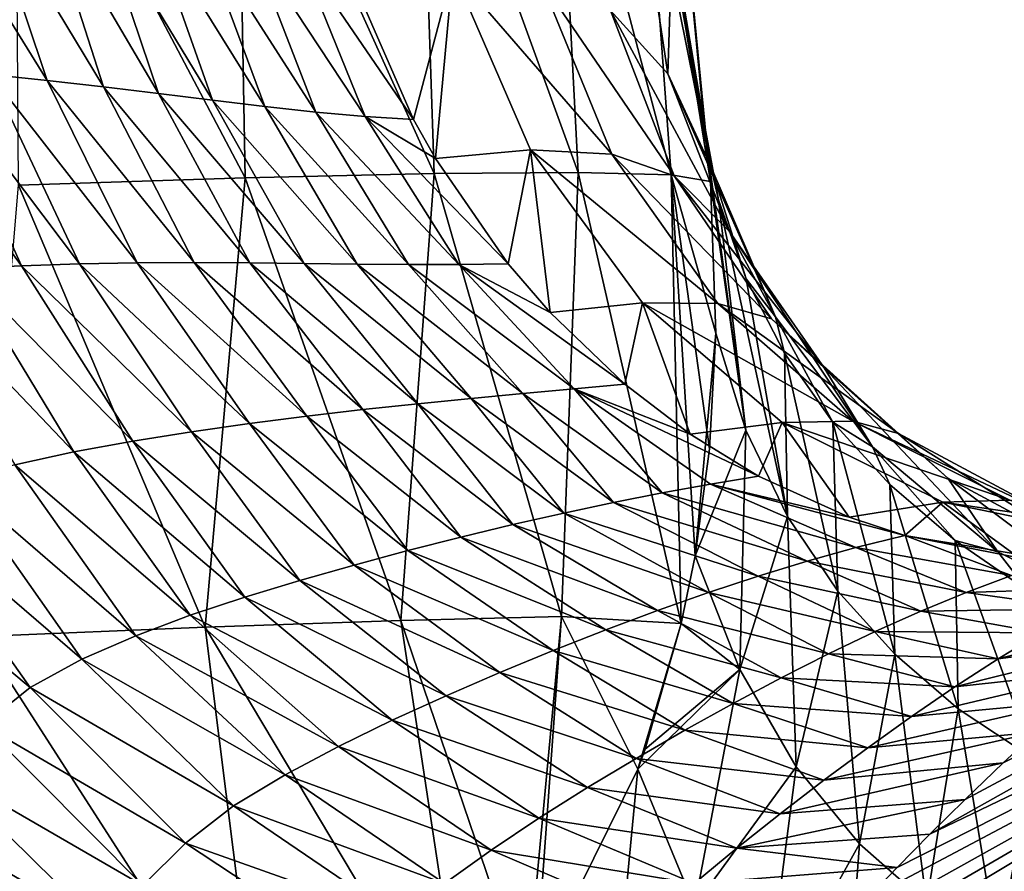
# Model space of a CAD drawing. Header units: millimetres. Extents: x -84 to 84, y -375 to 274.
# Tile 59 of 108: x 8.14 to 18.05, y 36.55 to 45.12. Entities that reach past the tile are written whole.
import ezdxf

# ---------------------------------------------------------------- set-up
doc = ezdxf.new("R2010")
doc.units = ezdxf.units.MM
doc.header["$LTSCALE"] = 148.96817
for name, color, linetype in [('33', 7, 'CONTINUOUS'), ('48', 7, 'CONTINUOUS'), ('49', 7, 'CONTINUOUS'), ('50', 7, 'CONTINUOUS'), ('51', 7, 'CONTINUOUS')]:
    doc.layers.add(name, color=color, linetype=linetype)

msp = doc.modelspace()

# ---------------------------------------------------------------- linework, layer by layer
at = {"layer": '33', "color": 7, "linetype": 'CONTINUOUS', "true_color": 0x69ffac}
for points in [[(15.0207, 44.1367, -6.2715), (15.1757, 43.3059, -5.4943), (15.0383, 44.0008, -6.4055), (15.0207, 44.1367, -6.2715)], [(15.0383, 44.0008, -6.4055), (15.1757, 43.3059, -5.4943), (15.4499, 40.9887, -7.9123), (15.0383, 44.0008, -6.4055)], [(15.0927, 43.4914, -6.9226), (15.0383, 44.0008, -6.4055), (15.4499, 40.9887, -7.9123), (15.0927, 43.4914, -6.9226)], [(15.1486, 41.9645, -8.526), (15.0927, 43.4914, -6.9226), (15.4499, 40.9887, -7.9123), (15.1486, 41.9645, -8.526)], [(15.1757, 43.3059, -5.4943), (15.4519, 42.5104, -4.7487), (15.8694, 40.1173, -7.3166), (15.1757, 43.3059, -5.4943)], [(15.4499, 40.9887, -7.9123), (15.1757, 43.3059, -5.4943), (15.8694, 40.1173, -7.3166), (15.4499, 40.9887, -7.9123)], [(15.4519, 42.5104, -4.7487), (15.8376, 41.7627, -4.0455), (15.8694, 40.1173, -7.3166), (15.4519, 42.5104, -4.7487)], [(15.1486, 41.9645, -8.526), (15.4499, 40.9887, -7.9123), (14.938, 39.7224, -11.0226), (15.1486, 41.9645, -8.526)], [(15.0835, 40.7989, -9.8032), (15.1486, 41.9645, -8.526), (14.938, 39.7224, -11.0226), (15.0835, 40.7989, -9.8032)], [(15.8376, 41.7627, -4.0455), (16.3266, 41.0678, -3.3883), (16.3767, 39.3673, -6.7314), (15.8376, 41.7627, -4.0455)], [(15.8694, 40.1173, -7.3166), (15.8376, 41.7627, -4.0455), (16.3767, 39.3673, -6.7314), (15.8694, 40.1173, -7.3166)], [(16.3266, 41.0678, -3.3883), (16.9002, 40.4404, -2.7897), (16.9481, 38.7328, -6.1547), (16.3266, 41.0678, -3.3883)], [(16.3767, 39.3673, -6.7314), (16.3266, 41.0678, -3.3883), (16.9481, 38.7328, -6.1547), (16.3767, 39.3673, -6.7314)], [(14.938, 39.7224, -11.0226), (15.4499, 40.9887, -7.9123), (15.3895, 38.5791, -10.5074), (14.938, 39.7224, -11.0226)], [(15.4499, 40.9887, -7.9123), (15.8694, 40.1173, -7.3166), (15.3895, 38.5791, -10.5074), (15.4499, 40.9887, -7.9123)], [(16.9002, 40.4404, -2.7897), (17.5567, 39.8755, -2.2449), (17.589, 38.1831, -5.5613), (16.9002, 40.4404, -2.7897)], [(16.9481, 38.7328, -6.1547), (16.9002, 40.4404, -2.7897), (17.589, 38.1831, -5.5613), (16.9481, 38.7328, -6.1547)], [(15.3895, 38.5791, -10.5074), (15.8694, 40.1173, -7.3166), (15.9547, 37.5971, -10.0281), (15.3895, 38.5791, -10.5074)], [(15.8694, 40.1173, -7.3166), (16.3767, 39.3673, -6.7314), (15.9547, 37.5971, -10.0281), (15.8694, 40.1173, -7.3166)], [(17.5567, 39.8755, -2.2449), (18.2939, 39.3708, -1.7511), (18.3478, 37.6779, -4.916), (17.5567, 39.8755, -2.2449)], [(17.589, 38.1831, -5.5613), (17.5567, 39.8755, -2.2449), (18.3478, 37.6779, -4.916), (17.589, 38.1831, -5.5613)], [(14.938, 39.7224, -11.0226), (15.3895, 38.5791, -10.5074), (14.7997, 39.0415, -11.8125), (14.938, 39.7224, -11.0226)], [(15.9547, 37.5971, -10.0281), (16.3767, 39.3673, -6.7314), (16.5927, 36.8215, -9.5261), (15.9547, 37.5971, -10.0281)], [(16.3767, 39.3673, -6.7314), (16.9481, 38.7328, -6.1547), (16.5927, 36.8215, -9.5261), (16.3767, 39.3673, -6.7314)], [(14.7997, 39.0415, -11.8125), (15.3895, 38.5791, -10.5074), (14.4344, 37.7757, -13.3164), (14.7997, 39.0415, -11.8125)], [(16.5927, 36.8215, -9.5261), (16.9481, 38.7328, -6.1547), (17.268, 36.2289, -8.9874), (16.5927, 36.8215, -9.5261)], [(16.9481, 38.7328, -6.1547), (17.589, 38.1831, -5.5613), (17.268, 36.2289, -8.9874), (16.9481, 38.7328, -6.1547)], [(14.4344, 37.7757, -13.3164), (15.3895, 38.5791, -10.5074), (14.362, 37.5743, -13.5597), (14.4344, 37.7757, -13.3164)], [(14.362, 37.5743, -13.5597), (15.3895, 38.5791, -10.5074), (14.9331, 36.1955, -13.2174), (14.362, 37.5743, -13.5597)], [(15.3895, 38.5791, -10.5074), (15.9547, 37.5971, -10.0281), (14.9331, 36.1955, -13.2174), (15.3895, 38.5791, -10.5074)], [(17.268, 36.2289, -8.9874), (17.589, 38.1831, -5.5613), (17.9856, 35.7716, -8.3756), (17.268, 36.2289, -8.9874)], [(17.589, 38.1831, -5.5613), (18.3478, 37.6779, -4.916), (17.9856, 35.7716, -8.3756), (17.589, 38.1831, -5.5613)], [(17.9856, 35.7716, -8.3756), (18.3478, 37.6779, -4.916), (18.798, 35.3944, -7.6467), (17.9856, 35.7716, -8.3756)], [(13.3308, 35.4911, -16.1287), (14.362, 37.5743, -13.5597), (14.0085, 33.8937, -15.8845), (13.3308, 35.4911, -16.1287)], [(14.362, 37.5743, -13.5597), (14.9331, 36.1955, -13.2174), (14.0085, 33.8937, -15.8845), (14.362, 37.5743, -13.5597)], [(14.9331, 36.1955, -13.2174), (15.9547, 37.5971, -10.0281), (15.6306, 35.0864, -12.8253), (14.9331, 36.1955, -13.2174)], [(15.9547, 37.5971, -10.0281), (16.5927, 36.8215, -9.5261), (15.6306, 35.0864, -12.8253), (15.9547, 37.5971, -10.0281)], [(15.6306, 35.0864, -12.8253), (16.5927, 36.8215, -9.5261), (16.4034, 34.25, -12.362), (15.6306, 35.0864, -12.8253)], [(16.5927, 36.8215, -9.5261), (17.268, 36.2289, -8.9874), (16.4034, 34.25, -12.362), (16.5927, 36.8215, -9.5261)]]:
    msp.add_3dface(points, dxfattribs=at)
at = {"layer": '48', "color": 7, "linetype": 'CONTINUOUS', "true_color": 0x69ffac}
for points in [[(17.657, 37.2693, 13.2685), (17.3014, 36.9189, 13.5573), (23.4544, 40.3692, 13.0299), (17.657, 37.2693, 13.2685)], [(23.4544, 40.3692, 13.0299), (17.3014, 36.9189, 13.5573), (23.7353, 40.0097, 14.257), (23.4544, 40.3692, 13.0299)], [(18.0419, 37.6393, 12.9352), (17.657, 37.2693, 13.2685), (23.4544, 40.3692, 13.0299), (18.0419, 37.6393, 12.9352)], [(18.3747, 37.9463, 12.6386), (18.0419, 37.6393, 12.9352), (23.4544, 40.3692, 13.0299), (18.3747, 37.9463, 12.6386)], [(15.9893, 35.5114, 14.5748), (15.718, 35.1817, 14.7991), (23.7353, 40.0097, 14.257), (15.9893, 35.5114, 14.5748)], [(23.7353, 40.0097, 14.257), (15.718, 35.1817, 14.7991), (24.0901, 39.5557, 15.4312), (23.7353, 40.0097, 14.257)], [(16.3015, 35.8653, 14.3348), (15.9893, 35.5114, 14.5748), (23.7353, 40.0097, 14.257), (16.3015, 35.8653, 14.3348)], [(16.6656, 36.2618, 14.0552), (16.3015, 35.8653, 14.3348), (23.7353, 40.0097, 14.257), (16.6656, 36.2618, 14.0552)], [(16.9724, 36.5833, 13.8185), (16.6656, 36.2618, 14.0552), (23.7353, 40.0097, 14.257), (16.9724, 36.5833, 13.8185)], [(17.3014, 36.9189, 13.5573), (16.9724, 36.5833, 13.8185), (23.7353, 40.0097, 14.257), (17.3014, 36.9189, 13.5573)], [(14.9699, 34.1542, 15.4879), (14.8808, 34.0205, 15.5749), (24.0901, 39.5557, 15.4312), (14.9699, 34.1542, 15.4879)], [(24.0901, 39.5557, 15.4312), (14.8808, 34.0205, 15.5749), (24.5149, 39.0119, 16.5442), (24.0901, 39.5557, 15.4312)], [(15.1627, 34.4341, 15.3043), (14.9699, 34.1542, 15.4879), (24.0901, 39.5557, 15.4312), (15.1627, 34.4341, 15.3043)], [(15.3478, 34.694, 15.1301), (15.1627, 34.4341, 15.3043), (24.0901, 39.5557, 15.4312), (15.3478, 34.694, 15.1301)], [(15.5333, 34.9437, 14.9612), (15.3478, 34.694, 15.1301), (24.0901, 39.5557, 15.4312), (15.5333, 34.9437, 14.9612)], [(15.718, 35.1817, 14.7991), (15.5333, 34.9437, 14.9612), (24.0901, 39.5557, 15.4312), (15.718, 35.1817, 14.7991)], [(14.8808, 34.0205, 15.5749), (16.3519, 32.8755, 17.6462), (24.5149, 39.0119, 16.5442), (14.8808, 34.0205, 15.5749)], [(24.5149, 39.0119, 16.5442), (16.3519, 32.8755, 17.6462), (25.0067, 38.3824, 17.5889), (24.5149, 39.0119, 16.5442)], [(25.0067, 38.3824, 17.5889), (16.3519, 32.8755, 17.6462), (25.5597, 37.6746, 18.5528), (25.0067, 38.3824, 17.5889)], [(16.3519, 32.8755, 17.6462), (18.1287, 31.5662, 19.4227), (25.5597, 37.6746, 18.5528), (16.3519, 32.8755, 17.6462)]]:
    msp.add_3dface(points, dxfattribs=at)
at = {"layer": '49', "color": 7, "linetype": 'CONTINUOUS', "true_color": 0x69ffac}
for points in [[(8.4155, 44.5086, 5.5581), (7.7538, 46.4742, 5.3168), (7.3456, 46.2352, 5.5908), (8.4155, 44.5086, 5.5581)], [(8.3616, 46.3767, 4.9774), (7.7538, 46.4742, 5.3168), (8.9817, 44.4435, 5.2796), (8.3616, 46.3767, 4.9774)], [(8.9817, 44.4435, 5.2796), (7.7538, 46.4742, 5.3168), (8.4155, 44.5086, 5.5581), (8.9817, 44.4435, 5.2796)], [(8.9054, 46.2494, 4.6583), (8.3616, 46.3767, 4.9774), (9.5376, 44.376, 4.9842), (8.9054, 46.2494, 4.6583)], [(9.5376, 44.376, 4.9842), (8.3616, 46.3767, 4.9774), (8.9817, 44.4435, 5.2796), (9.5376, 44.376, 4.9842)], [(7.8417, 44.5683, 5.8214), (8.4155, 44.5086, 5.5581), (7.3456, 46.2352, 5.5908), (7.8417, 44.5683, 5.8214)], [(9.437, 46.1262, 4.3224), (8.9054, 46.2494, 4.6583), (10.0805, 44.3092, 4.6703), (9.437, 46.1262, 4.3224)], [(10.0805, 44.3092, 4.6703), (8.9054, 46.2494, 4.6583), (9.5376, 44.376, 4.9842), (10.0805, 44.3092, 4.6703)], [(9.9537, 46.011, 3.9685), (9.437, 46.1262, 4.3224), (10.6079, 44.2465, 4.3359), (9.9537, 46.011, 3.9685)], [(10.6079, 44.2465, 4.3359), (9.437, 46.1262, 4.3224), (10.0805, 44.3092, 4.6703), (10.6079, 44.2465, 4.3359)], [(10.4546, 45.9079, 3.5926), (9.9537, 46.011, 3.9685), (11.1199, 44.1909, 3.9754), (10.4546, 45.9079, 3.5926)], [(11.1199, 44.1909, 3.9754), (9.9537, 46.011, 3.9685), (10.6079, 44.2465, 4.3359), (11.1199, 44.1909, 3.9754)], [(10.9399, 45.8213, 3.1896), (10.4546, 45.9079, 3.5926), (11.6183, 44.1459, 3.5814), (10.9399, 45.8213, 3.1896)], [(11.6183, 44.1459, 3.5814), (10.4546, 45.9079, 3.5926), (11.1199, 44.1909, 3.9754), (11.6183, 44.1459, 3.5814)], [(11.4857, 45.5308, 2.7958), (10.9399, 45.8213, 3.1896), (12.1049, 44.1148, 3.146), (11.4857, 45.5308, 2.7958)], [(12.1049, 44.1148, 3.146), (10.9399, 45.8213, 3.1896), (11.6183, 44.1459, 3.5814), (12.1049, 44.1148, 3.146)], [(7.262, 44.6214, 6.0707), (6.6779, 44.6666, 6.3068), (8.1549, 42.6439, 6.5456), (7.262, 44.6214, 6.0707)], [(8.1549, 42.6439, 6.5456), (6.6779, 44.6666, 6.3068), (7.5634, 42.6163, 6.7686), (8.1549, 42.6439, 6.5456)], [(7.8417, 44.5683, 5.8214), (7.262, 44.6214, 6.0707), (8.7416, 42.6618, 6.3103), (7.8417, 44.5683, 5.8214)], [(8.7416, 42.6618, 6.3103), (7.262, 44.6214, 6.0707), (8.1549, 42.6439, 6.5456), (8.7416, 42.6618, 6.3103)], [(8.4155, 44.5086, 5.5581), (7.8417, 44.5683, 5.8214), (9.3216, 42.6718, 6.0611), (8.4155, 44.5086, 5.5581)], [(9.3216, 42.6718, 6.0611), (7.8417, 44.5683, 5.8214), (8.7416, 42.6618, 6.3103), (9.3216, 42.6718, 6.0611)], [(8.9817, 44.4435, 5.2796), (8.4155, 44.5086, 5.5581), (9.8935, 42.6743, 5.7965), (8.9817, 44.4435, 5.2796)], [(9.8935, 42.6743, 5.7965), (8.4155, 44.5086, 5.5581), (9.3216, 42.6718, 6.0611), (9.8935, 42.6743, 5.7965)], [(9.5376, 44.376, 4.9842), (8.9817, 44.4435, 5.2796), (10.4546, 42.6715, 5.5144), (9.5376, 44.376, 4.9842)], [(10.4546, 42.6715, 5.5144), (8.9817, 44.4435, 5.2796), (9.8935, 42.6743, 5.7965), (10.4546, 42.6715, 5.5144)], [(10.0805, 44.3092, 4.6703), (9.5376, 44.376, 4.9842), (11.0025, 42.6657, 5.2123), (10.0805, 44.3092, 4.6703)], [(11.0025, 42.6657, 5.2123), (9.5376, 44.376, 4.9842), (10.4546, 42.6715, 5.5144), (11.0025, 42.6657, 5.2123)], [(10.6079, 44.2465, 4.3359), (10.0805, 44.3092, 4.6703), (11.5348, 42.6596, 4.8875), (10.6079, 44.2465, 4.3359)], [(11.5348, 42.6596, 4.8875), (10.0805, 44.3092, 4.6703), (11.0025, 42.6657, 5.2123), (11.5348, 42.6596, 4.8875)], [(11.1199, 44.1909, 3.9754), (10.6079, 44.2465, 4.3359), (12.0525, 42.6553, 4.5336), (11.1199, 44.1909, 3.9754)], [(12.0525, 42.6553, 4.5336), (10.6079, 44.2465, 4.3359), (11.5348, 42.6596, 4.8875), (12.0525, 42.6553, 4.5336)], [(11.6183, 44.1459, 3.5814), (11.1199, 44.1909, 3.9754), (12.5589, 42.6552, 4.1413), (11.6183, 44.1459, 3.5814)], [(12.5589, 42.6552, 4.1413), (11.1199, 44.1909, 3.9754), (12.0525, 42.6553, 4.5336), (12.5589, 42.6552, 4.1413)], [(12.1049, 44.1148, 3.146), (11.6183, 44.1459, 3.5814), (12.325, 43.7233, 3.273), (12.1049, 44.1148, 3.146)], [(12.325, 43.7233, 3.273), (11.6183, 44.1459, 3.5814), (13.0574, 42.6616, 3.7014), (12.325, 43.7233, 3.273)], [(13.0574, 42.6616, 3.7014), (11.6183, 44.1459, 3.5814), (12.5589, 42.6552, 4.1413), (13.0574, 42.6616, 3.7014)], [(8.1549, 42.6439, 6.5456), (7.5634, 42.6163, 6.7686), (9.2781, 40.8764, 7.2706), (8.1549, 42.6439, 6.5456)], [(8.7416, 42.6618, 6.3103), (8.1549, 42.6439, 6.5456), (9.8688, 40.97, 7.0377), (8.7416, 42.6618, 6.3103)], [(9.8688, 40.97, 7.0377), (8.1549, 42.6439, 6.5456), (9.2781, 40.8764, 7.2706), (9.8688, 40.97, 7.0377)], [(9.3216, 42.6718, 6.0611), (8.7416, 42.6618, 6.3103), (10.4528, 41.0542, 6.7903), (9.3216, 42.6718, 6.0611)], [(10.4528, 41.0542, 6.7903), (8.7416, 42.6618, 6.3103), (9.8688, 40.97, 7.0377), (10.4528, 41.0542, 6.7903)], [(9.8935, 42.6743, 5.7965), (9.3216, 42.6718, 6.0611), (11.0285, 41.1286, 6.527), (9.8935, 42.6743, 5.7965)], [(11.0285, 41.1286, 6.527), (9.3216, 42.6718, 6.0611), (10.4528, 41.0542, 6.7903), (11.0285, 41.1286, 6.527)], [(10.4546, 42.6715, 5.5144), (9.8935, 42.6743, 5.7965), (11.5935, 41.1945, 6.2451), (10.4546, 42.6715, 5.5144)], [(11.5935, 41.1945, 6.2451), (9.8935, 42.6743, 5.7965), (11.0285, 41.1286, 6.527), (11.5935, 41.1945, 6.2451)], [(11.0025, 42.6657, 5.2123), (10.4546, 42.6715, 5.5144), (12.1456, 41.2533, 5.9415), (11.0025, 42.6657, 5.2123)], [(12.1456, 41.2533, 5.9415), (10.4546, 42.6715, 5.5144), (11.5935, 41.1945, 6.2451), (12.1456, 41.2533, 5.9415)], [(11.5348, 42.6596, 4.8875), (11.0025, 42.6657, 5.2123), (12.6825, 41.3068, 5.6132), (11.5348, 42.6596, 4.8875)], [(12.6825, 41.3068, 5.6132), (11.0025, 42.6657, 5.2123), (12.1456, 41.2533, 5.9415), (12.6825, 41.3068, 5.6132)], [(12.0525, 42.6553, 4.5336), (11.5348, 42.6596, 4.8875), (13.2057, 41.3563, 5.2533), (12.0525, 42.6553, 4.5336)], [(13.2057, 41.3563, 5.2533), (11.5348, 42.6596, 4.8875), (12.6825, 41.3068, 5.6132), (13.2057, 41.3563, 5.2533)], [(12.5589, 42.6552, 4.1413), (12.0525, 42.6553, 4.5336), (13.7198, 41.4034, 4.8518), (12.5589, 42.6552, 4.1413)], [(13.7198, 41.4034, 4.8518), (12.0525, 42.6553, 4.5336), (13.2057, 41.3563, 5.2533), (13.7198, 41.4034, 4.8518)], [(13.0574, 42.6616, 3.7014), (12.5589, 42.6552, 4.1413), (13.4784, 42.171, 3.9504), (13.0574, 42.6616, 3.7014)], [(13.4784, 42.171, 3.9504), (12.5589, 42.6552, 4.1413), (14.2297, 41.4494, 4.3983), (13.4784, 42.171, 3.9504)], [(14.2297, 41.4494, 4.3983), (12.5589, 42.6552, 4.1413), (13.7198, 41.4034, 4.8518), (14.2297, 41.4494, 4.3983)], [(7.5634, 42.6163, 6.7686), (6.9725, 42.5651, 6.9845), (8.6833, 40.7702, 7.492), (7.5634, 42.6163, 6.7686)], [(8.6833, 40.7702, 7.492), (6.9725, 42.5651, 6.9845), (8.0904, 40.6378, 7.7101), (8.6833, 40.7702, 7.492)], [(9.2781, 40.8764, 7.2706), (7.5634, 42.6163, 6.7686), (8.6833, 40.7702, 7.492), (9.2781, 40.8764, 7.2706)], [(14.2297, 41.4494, 4.3983), (13.7198, 41.4034, 4.8518), (14.8884, 40.946, 4.7941), (14.2297, 41.4494, 4.3983)], [(14.1173, 40.2584, 6.4141), (13.2057, 41.3563, 5.2533), (12.6825, 41.3068, 5.6132), (14.1173, 40.2584, 6.4141)], [(14.6074, 40.3557, 6.0546), (13.7198, 41.4034, 4.8518), (13.2057, 41.3563, 5.2533), (14.6074, 40.3557, 6.0546)], [(14.1173, 40.2584, 6.4141), (14.6074, 40.3557, 6.0546), (13.2057, 41.3563, 5.2533), (14.1173, 40.2584, 6.4141)], [(14.6074, 40.3557, 6.0546), (15.0924, 40.4447, 5.6562), (13.7198, 41.4034, 4.8518), (14.6074, 40.3557, 6.0546)], [(15.0924, 40.4447, 5.6562), (15.5771, 40.5259, 5.2103), (13.7198, 41.4034, 4.8518), (15.0924, 40.4447, 5.6562)], [(13.7198, 41.4034, 4.8518), (15.5771, 40.5259, 5.2103), (14.8884, 40.946, 4.7941), (13.7198, 41.4034, 4.8518)], [(13.104, 40.0369, 7.0475), (12.1456, 41.2533, 5.9415), (11.5935, 41.1945, 6.2451), (13.104, 40.0369, 7.0475)], [(13.617, 40.1523, 6.7429), (12.6825, 41.3068, 5.6132), (12.1456, 41.2533, 5.9415), (13.617, 40.1523, 6.7429)], [(13.104, 40.0369, 7.0475), (13.617, 40.1523, 6.7429), (12.1456, 41.2533, 5.9415), (13.104, 40.0369, 7.0475)], [(13.617, 40.1523, 6.7429), (14.1173, 40.2584, 6.4141), (12.6825, 41.3068, 5.6132), (13.617, 40.1523, 6.7429)], [(12.58, 39.9118, 7.3307), (11.5935, 41.1945, 6.2451), (11.0285, 41.1286, 6.527), (12.58, 39.9118, 7.3307)], [(12.58, 39.9118, 7.3307), (13.104, 40.0369, 7.0475), (11.5935, 41.1945, 6.2451), (12.58, 39.9118, 7.3307)], [(11.5054, 39.6303, 7.8441), (10.4528, 41.0542, 6.7903), (9.8688, 40.97, 7.0377), (11.5054, 39.6303, 7.8441)], [(12.0465, 39.7764, 7.5954), (11.0285, 41.1286, 6.527), (10.4528, 41.0542, 6.7903), (12.0465, 39.7764, 7.5954)], [(11.5054, 39.6303, 7.8441), (12.0465, 39.7764, 7.5954), (10.4528, 41.0542, 6.7903), (11.5054, 39.6303, 7.8441)], [(12.0465, 39.7764, 7.5954), (12.58, 39.9118, 7.3307), (11.0285, 41.1286, 6.527), (12.0465, 39.7764, 7.5954)], [(10.9583, 39.4741, 8.0785), (9.8688, 40.97, 7.0377), (9.2781, 40.8764, 7.2706), (10.9583, 39.4741, 8.0785)], [(10.9583, 39.4741, 8.0785), (11.5054, 39.6303, 7.8441), (9.8688, 40.97, 7.0377), (10.9583, 39.4741, 8.0785)], [(10.4067, 39.3079, 8.3001), (9.2781, 40.8764, 7.2706), (8.6833, 40.7702, 7.492), (10.4067, 39.3079, 8.3001)], [(10.4067, 39.3079, 8.3001), (10.9583, 39.4741, 8.0785), (9.2781, 40.8764, 7.2706), (10.4067, 39.3079, 8.3001)], [(9.8552, 39.1242, 8.5159), (8.6833, 40.7702, 7.492), (8.0904, 40.6378, 7.7101), (9.8552, 39.1242, 8.5159)], [(9.8552, 39.1242, 8.5159), (10.4067, 39.3079, 8.3001), (8.6833, 40.7702, 7.492), (9.8552, 39.1242, 8.5159)], [(9.3078, 38.9156, 8.733), (8.0904, 40.6378, 7.7101), (7.5016, 40.4729, 7.9296), (9.3078, 38.9156, 8.733)], [(9.3078, 38.9156, 8.733), (9.8552, 39.1242, 8.5159), (8.0904, 40.6378, 7.7101), (9.3078, 38.9156, 8.733)], [(8.7657, 38.6822, 8.9528), (7.5016, 40.4729, 7.9296), (6.9207, 40.2678, 8.1553), (8.7657, 38.6822, 8.9528)], [(8.7657, 38.6822, 8.9528), (9.3078, 38.9156, 8.733), (7.5016, 40.4729, 7.9296), (8.7657, 38.6822, 8.9528)], [(15.5771, 40.5259, 5.2103), (15.0924, 40.4447, 5.6562), (16.4885, 40.1107, 5.7644), (15.5771, 40.5259, 5.2103)], [(14.6074, 40.3557, 6.0546), (14.1173, 40.2584, 6.4141), (16.0675, 39.6694, 7.0125), (14.6074, 40.3557, 6.0546)], [(15.0924, 40.4447, 5.6562), (14.6074, 40.3557, 6.0546), (16.5567, 39.8053, 6.5828), (15.0924, 40.4447, 5.6562)], [(16.5567, 39.8053, 6.5828), (14.6074, 40.3557, 6.0546), (16.0675, 39.6694, 7.0125), (16.5567, 39.8053, 6.5828)], [(16.4885, 40.1107, 5.7644), (15.0924, 40.4447, 5.6562), (17.0488, 39.9261, 6.1066), (16.4885, 40.1107, 5.7644)], [(17.0488, 39.9261, 6.1066), (15.0924, 40.4447, 5.6562), (16.5567, 39.8053, 6.5828), (17.0488, 39.9261, 6.1066)], [(8.2449, 38.3969, 9.1947), (6.9207, 40.2678, 8.1553), (6.3781, 39.9547, 8.4205), (8.2449, 38.3969, 9.1947)], [(8.2449, 38.3969, 9.1947), (8.7657, 38.6822, 8.9528), (6.9207, 40.2678, 8.1553), (8.2449, 38.3969, 9.1947)], [(14.1173, 40.2584, 6.4141), (13.617, 40.1523, 6.7429), (15.5752, 39.5184, 7.4034), (14.1173, 40.2584, 6.4141)], [(16.0675, 39.6694, 7.0125), (14.1173, 40.2584, 6.4141), (15.5752, 39.5184, 7.4034), (16.0675, 39.6694, 7.0125)], [(13.617, 40.1523, 6.7429), (13.104, 40.0369, 7.0475), (15.074, 39.3525, 7.7628), (13.617, 40.1523, 6.7429)], [(15.5752, 39.5184, 7.4034), (13.617, 40.1523, 6.7429), (15.074, 39.3525, 7.7628), (15.5752, 39.5184, 7.4034)], [(7.771, 38.0169, 9.4905), (8.2449, 38.3969, 9.1947), (6.3781, 39.9547, 8.4205), (7.771, 38.0169, 9.4905)], [(13.104, 40.0369, 7.0475), (12.58, 39.9118, 7.3307), (14.5616, 39.1719, 8.0963), (13.104, 40.0369, 7.0475)], [(15.074, 39.3525, 7.7628), (13.104, 40.0369, 7.0475), (14.5616, 39.1719, 8.0963), (15.074, 39.3525, 7.7628)], [(12.58, 39.9118, 7.3307), (12.0465, 39.7764, 7.5954), (14.0395, 38.9771, 8.4065), (12.58, 39.9118, 7.3307)], [(14.5616, 39.1719, 8.0963), (12.58, 39.9118, 7.3307), (14.0395, 38.9771, 8.4065), (14.5616, 39.1719, 8.0963)], [(17.0488, 39.9261, 6.1066), (16.5567, 39.8053, 6.5828), (18.1256, 39.5231, 7.5336), (17.0488, 39.9261, 6.1066)], [(18.2008, 39.7017, 6.8137), (17.0488, 39.9261, 6.1066), (18.5879, 39.6718, 7.0523), (18.2008, 39.7017, 6.8137)], [(18.5879, 39.6718, 7.0523), (17.0488, 39.9261, 6.1066), (18.1256, 39.5231, 7.5336), (18.5879, 39.6718, 7.0523)], [(12.0465, 39.7764, 7.5954), (11.5054, 39.6303, 7.8441), (13.5094, 38.7686, 8.6965), (12.0465, 39.7764, 7.5954)], [(14.0395, 38.9771, 8.4065), (12.0465, 39.7764, 7.5954), (13.5094, 38.7686, 8.6965), (14.0395, 38.9771, 8.4065)], [(16.5567, 39.8053, 6.5828), (16.0675, 39.6694, 7.0125), (17.669, 39.3546, 7.978), (16.5567, 39.8053, 6.5828)], [(18.1256, 39.5231, 7.5336), (16.5567, 39.8053, 6.5828), (17.669, 39.3546, 7.978), (18.1256, 39.5231, 7.5336)], [(16.0675, 39.6694, 7.0125), (15.5752, 39.5184, 7.4034), (17.2124, 39.1668, 8.3899), (16.0675, 39.6694, 7.0125)], [(17.669, 39.3546, 7.978), (16.0675, 39.6694, 7.0125), (17.2124, 39.1668, 8.3899), (17.669, 39.3546, 7.978)], [(11.5054, 39.6303, 7.8441), (10.9583, 39.4741, 8.0785), (12.9728, 38.5469, 8.9687), (11.5054, 39.6303, 7.8441)], [(13.5094, 38.7686, 8.6965), (11.5054, 39.6303, 7.8441), (12.9728, 38.5469, 8.9687), (13.5094, 38.7686, 8.6965)], [(10.9583, 39.4741, 8.0785), (10.4067, 39.3079, 8.3001), (12.4313, 38.3137, 9.2243), (10.9583, 39.4741, 8.0785)], [(12.9728, 38.5469, 8.9687), (10.9583, 39.4741, 8.0785), (12.4313, 38.3137, 9.2243), (12.9728, 38.5469, 8.9687)], [(15.5752, 39.5184, 7.4034), (15.074, 39.3525, 7.7628), (16.7506, 38.9602, 8.7736), (15.5752, 39.5184, 7.4034)], [(17.2124, 39.1668, 8.3899), (15.5752, 39.5184, 7.4034), (16.7506, 38.9602, 8.7736), (17.2124, 39.1668, 8.3899)], [(18.1256, 39.5231, 7.5336), (17.669, 39.3546, 7.978), (19.2735, 39.4064, 8.9773), (18.1256, 39.5231, 7.5336)], [(19.2735, 39.4064, 8.9773), (17.669, 39.3546, 7.978), (18.8485, 39.1875, 9.4219), (19.2735, 39.4064, 8.9773)], [(10.4067, 39.3079, 8.3001), (9.8552, 39.1242, 8.5159), (11.8878, 38.0679, 9.467), (10.4067, 39.3079, 8.3001)], [(12.4313, 38.3137, 9.2243), (10.4067, 39.3079, 8.3001), (11.8878, 38.0679, 9.467), (12.4313, 38.3137, 9.2243)], [(15.074, 39.3525, 7.7628), (14.5616, 39.1719, 8.0963), (16.281, 38.7356, 9.1324), (15.074, 39.3525, 7.7628)], [(16.7506, 38.9602, 8.7736), (15.074, 39.3525, 7.7628), (16.281, 38.7356, 9.1324), (16.7506, 38.9602, 8.7736)], [(17.669, 39.3546, 7.978), (17.2124, 39.1668, 8.3899), (18.8485, 39.1875, 9.4219), (17.669, 39.3546, 7.978)], [(14.5616, 39.1719, 8.0963), (14.0395, 38.9771, 8.4065), (15.8045, 38.4942, 9.4685), (14.5616, 39.1719, 8.0963)], [(16.281, 38.7356, 9.1324), (14.5616, 39.1719, 8.0963), (15.8045, 38.4942, 9.4685), (16.281, 38.7356, 9.1324)], [(17.2124, 39.1668, 8.3899), (16.7506, 38.9602, 8.7736), (18.4215, 38.9463, 9.842), (17.2124, 39.1668, 8.3899)], [(18.8485, 39.1875, 9.4219), (17.2124, 39.1668, 8.3899), (18.4215, 38.9463, 9.842), (18.8485, 39.1875, 9.4219)], [(19.4685, 38.8809, 11.5481), (19.8464, 39.1702, 11.1325), (17.9902, 38.684, 10.2385), (19.4685, 38.8809, 11.5481)], [(19.8464, 39.1702, 11.1325), (18.4215, 38.9463, 9.842), (17.9902, 38.684, 10.2385), (19.8464, 39.1702, 11.1325)], [(9.8552, 39.1242, 8.5159), (9.3078, 38.9156, 8.733), (11.3472, 37.8029, 9.7058), (9.8552, 39.1242, 8.5159)], [(11.8878, 38.0679, 9.467), (9.8552, 39.1242, 8.5159), (11.3472, 37.8029, 9.7058), (11.8878, 38.0679, 9.467)], [(14.0395, 38.9771, 8.4065), (13.5094, 38.7686, 8.6965), (15.3224, 38.2374, 9.784), (14.0395, 38.9771, 8.4065)], [(15.8045, 38.4942, 9.4685), (14.0395, 38.9771, 8.4065), (15.3224, 38.2374, 9.784), (15.8045, 38.4942, 9.4685)], [(9.3078, 38.9156, 8.733), (8.7657, 38.6822, 8.9528), (10.8125, 37.517, 9.9449), (9.3078, 38.9156, 8.733)], [(11.3472, 37.8029, 9.7058), (9.3078, 38.9156, 8.733), (10.8125, 37.517, 9.9449), (11.3472, 37.8029, 9.7058)], [(16.7506, 38.9602, 8.7736), (16.281, 38.7356, 9.1324), (17.9902, 38.684, 10.2385), (16.7506, 38.9602, 8.7736)], [(18.4215, 38.9463, 9.842), (16.7506, 38.9602, 8.7736), (17.9902, 38.684, 10.2385), (18.4215, 38.9463, 9.842)], [(19.0871, 38.5713, 11.9438), (19.4685, 38.8809, 11.5481), (17.5551, 38.4025, 10.6125), (19.0871, 38.5713, 11.9438)], [(19.4685, 38.8809, 11.5481), (17.9902, 38.684, 10.2385), (17.5551, 38.4025, 10.6125), (19.4685, 38.8809, 11.5481)], [(13.5094, 38.7686, 8.6965), (12.9728, 38.5469, 8.9687), (14.8356, 37.9665, 10.0807), (13.5094, 38.7686, 8.6965)], [(15.3224, 38.2374, 9.784), (13.5094, 38.7686, 8.6965), (14.8356, 37.9665, 10.0807), (15.3224, 38.2374, 9.784)], [(8.7657, 38.6822, 8.9528), (8.2449, 38.3969, 9.1947), (10.292, 37.2059, 10.1908), (8.7657, 38.6822, 8.9528)], [(10.8125, 37.517, 9.9449), (8.7657, 38.6822, 8.9528), (10.292, 37.2059, 10.1908), (10.8125, 37.517, 9.9449)], [(16.281, 38.7356, 9.1324), (15.8045, 38.4942, 9.4685), (17.5551, 38.4025, 10.6125), (16.281, 38.7356, 9.1324)], [(17.9902, 38.684, 10.2385), (16.281, 38.7356, 9.1324), (17.5551, 38.4025, 10.6125), (17.9902, 38.684, 10.2385)], [(18.721, 38.2566, 12.3099), (19.0871, 38.5713, 11.9438), (17.1169, 38.1039, 10.9653), (18.721, 38.2566, 12.3099)], [(19.0871, 38.5713, 11.9438), (17.5551, 38.4025, 10.6125), (17.1169, 38.1039, 10.9653), (19.0871, 38.5713, 11.9438)], [(12.9728, 38.5469, 8.9687), (12.4313, 38.3137, 9.2243), (14.3457, 37.6834, 10.3598), (12.9728, 38.5469, 8.9687)], [(14.8356, 37.9665, 10.0807), (12.9728, 38.5469, 8.9687), (14.3457, 37.6834, 10.3598), (14.8356, 37.9665, 10.0807)], [(15.8045, 38.4942, 9.4685), (15.3224, 38.2374, 9.784), (17.1169, 38.1039, 10.9653), (15.8045, 38.4942, 9.4685)], [(17.5551, 38.4025, 10.6125), (15.8045, 38.4942, 9.4685), (17.1169, 38.1039, 10.9653), (17.5551, 38.4025, 10.6125)], [(8.2449, 38.3969, 9.1947), (7.771, 38.0169, 9.4905), (9.8092, 36.8309, 10.4818), (8.2449, 38.3969, 9.1947)], [(10.292, 37.2059, 10.1908), (8.2449, 38.3969, 9.1947), (9.8092, 36.8309, 10.4818), (10.292, 37.2059, 10.1908)], [(12.4313, 38.3137, 9.2243), (11.8878, 38.0679, 9.467), (13.8547, 37.3893, 10.6233), (12.4313, 38.3137, 9.2243)], [(14.3457, 37.6834, 10.3598), (12.4313, 38.3137, 9.2243), (13.8547, 37.3893, 10.6233), (14.3457, 37.6834, 10.3598)], [(15.3224, 38.2374, 9.784), (14.8356, 37.9665, 10.0807), (16.6766, 37.7901, 11.2979), (15.3224, 38.2374, 9.784)], [(17.1169, 38.1039, 10.9653), (15.3224, 38.2374, 9.784), (16.6766, 37.7901, 11.2979), (17.1169, 38.1039, 10.9653)], [(18.3747, 37.9463, 12.6386), (18.721, 38.2566, 12.3099), (16.6766, 37.7901, 11.2979), (18.3747, 37.9463, 12.6386)], [(18.721, 38.2566, 12.3099), (17.1169, 38.1039, 10.9653), (16.6766, 37.7901, 11.2979), (18.721, 38.2566, 12.3099)], [(7.771, 38.0169, 9.4905), (7.3334, 37.5857, 9.8137), (9.3781, 36.4024, 10.814), (7.771, 38.0169, 9.4905)], [(9.8092, 36.8309, 10.4818), (7.771, 38.0169, 9.4905), (9.3781, 36.4024, 10.814), (9.8092, 36.8309, 10.4818)], [(11.8878, 38.0679, 9.467), (11.3472, 37.8029, 9.7058), (13.3666, 37.0817, 10.8778), (11.8878, 38.0679, 9.467)], [(13.8547, 37.3893, 10.6233), (11.8878, 38.0679, 9.467), (13.3666, 37.0817, 10.8778), (13.8547, 37.3893, 10.6233)], [(14.8356, 37.9665, 10.0807), (14.3457, 37.6834, 10.3598), (16.2354, 37.4635, 11.611), (14.8356, 37.9665, 10.0807)], [(16.6766, 37.7901, 11.2979), (14.8356, 37.9665, 10.0807), (16.2354, 37.4635, 11.611), (16.6766, 37.7901, 11.2979)], [(18.0419, 37.6393, 12.9352), (18.3747, 37.9463, 12.6386), (16.2354, 37.4635, 11.611), (18.0419, 37.6393, 12.9352)], [(18.3747, 37.9463, 12.6386), (16.6766, 37.7901, 11.2979), (16.2354, 37.4635, 11.611), (18.3747, 37.9463, 12.6386)], [(11.3472, 37.8029, 9.7058), (10.8125, 37.517, 9.9449), (12.8846, 36.7598, 11.1281), (11.3472, 37.8029, 9.7058)], [(13.3666, 37.0817, 10.8778), (11.3472, 37.8029, 9.7058), (12.8846, 36.7598, 11.1281), (13.3666, 37.0817, 10.8778)], [(14.3457, 37.6834, 10.3598), (13.8547, 37.3893, 10.6233), (15.795, 37.1262, 11.906), (14.3457, 37.6834, 10.3598)], [(16.2354, 37.4635, 11.611), (14.3457, 37.6834, 10.3598), (15.795, 37.1262, 11.906), (16.2354, 37.4635, 11.611)], [(7.3334, 37.5857, 9.8137), (6.8644, 37.2062, 10.0982), (8.9566, 35.9918, 11.1245), (7.3334, 37.5857, 9.8137)], [(9.3781, 36.4024, 10.814), (7.3334, 37.5857, 9.8137), (8.9566, 35.9918, 11.1245), (9.3781, 36.4024, 10.814)], [(17.657, 37.2693, 13.2685), (18.0419, 37.6393, 12.9352), (15.795, 37.1262, 11.906), (17.657, 37.2693, 13.2685)], [(18.0419, 37.6393, 12.9352), (16.2354, 37.4635, 11.611), (15.795, 37.1262, 11.906), (18.0419, 37.6393, 12.9352)], [(10.8125, 37.517, 9.9449), (10.292, 37.2059, 10.1908), (12.4146, 36.4253, 11.376), (10.8125, 37.517, 9.9449)], [(12.8846, 36.7598, 11.1281), (10.8125, 37.517, 9.9449), (12.4146, 36.4253, 11.376), (12.8846, 36.7598, 11.1281)], [(13.8547, 37.3893, 10.6233), (13.3666, 37.0817, 10.8778), (15.3584, 36.779, 12.1868), (13.8547, 37.3893, 10.6233)], [(15.795, 37.1262, 11.906), (13.8547, 37.3893, 10.6233), (15.3584, 36.779, 12.1868), (15.795, 37.1262, 11.906)], [(6.8644, 37.2062, 10.0982), (6.3195, 36.9106, 10.3202), (8.4873, 35.6506, 11.3631), (6.8644, 37.2062, 10.0982)], [(8.9566, 35.9918, 11.1245), (6.8644, 37.2062, 10.0982), (8.4873, 35.6506, 11.3631), (8.9566, 35.9918, 11.1245)], [(10.292, 37.2059, 10.1908), (9.8092, 36.8309, 10.4818), (11.9713, 36.0618, 11.6458), (10.292, 37.2059, 10.1908)], [(12.4146, 36.4253, 11.376), (10.292, 37.2059, 10.1908), (11.9713, 36.0618, 11.6458), (12.4146, 36.4253, 11.376)], [(17.3014, 36.9189, 13.5573), (17.657, 37.2693, 13.2685), (15.3584, 36.779, 12.1868), (17.3014, 36.9189, 13.5573)], [(17.657, 37.2693, 13.2685), (15.795, 37.1262, 11.906), (15.3584, 36.779, 12.1868), (17.657, 37.2693, 13.2685)], [(13.3666, 37.0817, 10.8778), (12.8846, 36.7598, 11.1281), (14.9291, 36.4232, 12.4568), (13.3666, 37.0817, 10.8778)], [(15.3584, 36.779, 12.1868), (13.3666, 37.0817, 10.8778), (14.9291, 36.4232, 12.4568), (15.3584, 36.779, 12.1868)], [(8.4873, 35.6506, 11.3631), (6.3195, 36.9106, 10.3202), (7.9374, 35.3523, 11.5523), (8.4873, 35.6506, 11.3631)], [(16.9724, 36.5833, 13.8185), (17.3014, 36.9189, 13.5573), (15.3584, 36.779, 12.1868), (16.9724, 36.5833, 13.8185)], [(9.8092, 36.8309, 10.4818), (9.3781, 36.4024, 10.814), (11.5738, 35.6656, 11.9496), (9.8092, 36.8309, 10.4818)], [(11.9713, 36.0618, 11.6458), (9.8092, 36.8309, 10.4818), (11.5738, 35.6656, 11.9496), (11.9713, 36.0618, 11.6458)], [(12.8846, 36.7598, 11.1281), (12.4146, 36.4253, 11.376), (14.5126, 36.0624, 12.7173), (12.8846, 36.7598, 11.1281)], [(14.9291, 36.4232, 12.4568), (12.8846, 36.7598, 11.1281), (14.5126, 36.0624, 12.7173), (14.9291, 36.4232, 12.4568)], [(16.9724, 36.5833, 13.8185), (15.3584, 36.779, 12.1868), (14.9291, 36.4232, 12.4568), (16.9724, 36.5833, 13.8185)], [(16.6656, 36.2618, 14.0552), (16.9724, 36.5833, 13.8185), (14.9291, 36.4232, 12.4568), (16.6656, 36.2618, 14.0552)]]:
    msp.add_3dface(points, dxfattribs=at)
at = {"layer": '50', "color": 7, "linetype": 'CONTINUOUS', "true_color": 0x69ffac}
for points in [[(14.4043, 46.2942, -3.4137), (14.0878, 45.2133, -1.272), (14.6634, 44.5756, -2.7189), (14.4043, 46.2942, -3.4137)], [(14.4043, 46.2942, -3.4137), (14.6634, 44.5756, -2.7189), (14.698, 45.626, -4.4942), (14.4043, 46.2942, -3.4137)], [(11.4857, 45.5308, 2.7958), (12.1049, 44.1148, 3.146), (12.4979, 45.6152, 1.5275), (11.4857, 45.5308, 2.7958)], [(12.1049, 44.1148, 3.146), (12.325, 43.7233, 3.273), (12.4979, 45.6152, 1.5275), (12.1049, 44.1148, 3.146)], [(12.325, 43.7233, 3.273), (13.2821, 43.8118, 2.0685), (12.4979, 45.6152, 1.5275), (12.325, 43.7233, 3.273)], [(12.4979, 45.6152, 1.5275), (13.2821, 43.8118, 2.0685), (14.0995, 43.7678, 0.7384), (12.4979, 45.6152, 1.5275)], [(13.3818, 45.5225, 0.1396), (12.4979, 45.6152, 1.5275), (14.0995, 43.7678, 0.7384), (13.3818, 45.5225, 0.1396)], [(14.698, 45.626, -4.4942), (14.6634, 44.5756, -2.7189), (15.0972, 43.6414, -4.1304), (14.698, 45.626, -4.4942)], [(14.7992, 45.2918, -4.9535), (14.698, 45.626, -4.4942), (15.0972, 43.6414, -4.1304), (14.7992, 45.2918, -4.9535)], [(13.3818, 45.5225, 0.1396), (14.0995, 43.7678, 0.7384), (14.7264, 43.5489, -0.583), (13.3818, 45.5225, 0.1396)], [(14.0878, 45.2133, -1.272), (13.3818, 45.5225, 0.1396), (14.7264, 43.5489, -0.583), (14.0878, 45.2133, -1.272)], [(14.0878, 45.2133, -1.272), (14.7264, 43.5489, -0.583), (15.2833, 42.991, -1.9387), (14.0878, 45.2133, -1.272)], [(14.6634, 44.5756, -2.7189), (14.0878, 45.2133, -1.272), (15.2833, 42.991, -1.9387), (14.6634, 44.5756, -2.7189)], [(15.1757, 43.3059, -5.4943), (15.0207, 44.1367, -6.2715), (14.7992, 45.2918, -4.9535), (15.1757, 43.3059, -5.4943)], [(15.1757, 43.3059, -5.4943), (14.7992, 45.2918, -4.9535), (15.0972, 43.6414, -4.1304), (15.1757, 43.3059, -5.4943)], [(14.6634, 44.5756, -2.7189), (15.2833, 42.991, -1.9387), (15.7466, 42.1304, -3.2469), (14.6634, 44.5756, -2.7189)], [(15.0972, 43.6414, -4.1304), (14.6634, 44.5756, -2.7189), (15.7466, 42.1304, -3.2469), (15.0972, 43.6414, -4.1304)], [(12.325, 43.7233, 3.273), (13.0574, 42.6616, 3.7014), (13.2821, 43.8118, 2.0685), (12.325, 43.7233, 3.273)], [(13.0574, 42.6616, 3.7014), (13.4784, 42.171, 3.9504), (13.2821, 43.8118, 2.0685), (13.0574, 42.6616, 3.7014)], [(13.4784, 42.171, 3.9504), (14.4084, 42.2702, 2.7856), (13.2821, 43.8118, 2.0685), (13.4784, 42.171, 3.9504)], [(13.2821, 43.8118, 2.0685), (14.4084, 42.2702, 2.7856), (15.1666, 42.2624, 1.4782), (13.2821, 43.8118, 2.0685)], [(14.0995, 43.7678, 0.7384), (13.2821, 43.8118, 2.0685), (15.1666, 42.2624, 1.4782), (14.0995, 43.7678, 0.7384)], [(14.0995, 43.7678, 0.7384), (15.1666, 42.2624, 1.4782), (15.709, 42.1074, 0.1966), (14.0995, 43.7678, 0.7384)], [(14.7264, 43.5489, -0.583), (14.0995, 43.7678, 0.7384), (15.709, 42.1074, 0.1966), (14.7264, 43.5489, -0.583)], [(15.4519, 42.5104, -4.7487), (15.1757, 43.3059, -5.4943), (15.0972, 43.6414, -4.1304), (15.4519, 42.5104, -4.7487)], [(15.4519, 42.5104, -4.7487), (15.0972, 43.6414, -4.1304), (15.7466, 42.1304, -3.2469), (15.4519, 42.5104, -4.7487)], [(14.7264, 43.5489, -0.583), (15.709, 42.1074, 0.1966), (16.2389, 41.6141, -1.106), (14.7264, 43.5489, -0.583)], [(15.2833, 42.991, -1.9387), (14.7264, 43.5489, -0.583), (16.2389, 41.6141, -1.106), (15.2833, 42.991, -1.9387)], [(15.2833, 42.991, -1.9387), (16.2389, 41.6141, -1.106), (16.724, 40.8205, -2.3458), (15.2833, 42.991, -1.9387)], [(15.7466, 42.1304, -3.2469), (15.2833, 42.991, -1.9387), (16.724, 40.8205, -2.3458), (15.7466, 42.1304, -3.2469)], [(15.8376, 41.7627, -4.0455), (15.4519, 42.5104, -4.7487), (15.7466, 42.1304, -3.2469), (15.8376, 41.7627, -4.0455)], [(13.4784, 42.171, 3.9504), (14.2297, 41.4494, 4.3983), (14.4084, 42.2702, 2.7856), (13.4784, 42.171, 3.9504)], [(14.2297, 41.4494, 4.3983), (14.8884, 40.946, 4.7941), (14.4084, 42.2702, 2.7856), (14.2297, 41.4494, 4.3983)], [(14.8884, 40.946, 4.7941), (15.8157, 41.066, 3.6406), (14.4084, 42.2702, 2.7856), (14.8884, 40.946, 4.7941)], [(14.4084, 42.2702, 2.7856), (15.8157, 41.066, 3.6406), (16.5255, 41.0797, 2.32), (14.4084, 42.2702, 2.7856)], [(15.1666, 42.2624, 1.4782), (14.4084, 42.2702, 2.7856), (16.5255, 41.0797, 2.32), (15.1666, 42.2624, 1.4782)], [(15.1666, 42.2624, 1.4782), (16.5255, 41.0797, 2.32), (16.9858, 40.9539, 1.0292), (15.1666, 42.2624, 1.4782)], [(15.709, 42.1074, 0.1966), (15.1666, 42.2624, 1.4782), (16.9858, 40.9539, 1.0292), (15.709, 42.1074, 0.1966)], [(15.709, 42.1074, 0.1966), (16.9858, 40.9539, 1.0292), (17.4849, 40.5036, -0.258), (15.709, 42.1074, 0.1966)], [(16.2389, 41.6141, -1.106), (15.709, 42.1074, 0.1966), (17.4849, 40.5036, -0.258), (16.2389, 41.6141, -1.106)], [(16.3266, 41.0678, -3.3883), (15.8376, 41.7627, -4.0455), (15.7466, 42.1304, -3.2469), (16.3266, 41.0678, -3.3883)], [(16.3266, 41.0678, -3.3883), (15.7466, 42.1304, -3.2469), (16.724, 40.8205, -2.3458), (16.3266, 41.0678, -3.3883)], [(16.2389, 41.6141, -1.106), (17.4849, 40.5036, -0.258), (17.9864, 39.7642, -1.4644), (16.2389, 41.6141, -1.106)], [(16.724, 40.8205, -2.3458), (16.2389, 41.6141, -1.106), (17.9864, 39.7642, -1.4644), (16.724, 40.8205, -2.3458)], [(14.8884, 40.946, 4.7941), (15.5771, 40.5259, 5.2103), (15.8157, 41.066, 3.6406), (14.8884, 40.946, 4.7941)], [(15.5771, 40.5259, 5.2103), (16.4885, 40.1107, 5.7644), (15.8157, 41.066, 3.6406), (15.5771, 40.5259, 5.2103)], [(16.5255, 41.0797, 2.32), (15.8157, 41.066, 3.6406), (18.1088, 40.2832, 3.2214), (16.5255, 41.0797, 2.32)], [(16.4885, 40.1107, 5.7644), (17.4334, 40.2646, 4.5901), (15.8157, 41.066, 3.6406), (16.4885, 40.1107, 5.7644)], [(15.8157, 41.066, 3.6406), (17.4334, 40.2646, 4.5901), (18.1088, 40.2832, 3.2214), (15.8157, 41.066, 3.6406)], [(16.9002, 40.4404, -2.7897), (16.3266, 41.0678, -3.3883), (16.724, 40.8205, -2.3458), (16.9002, 40.4404, -2.7897)], [(16.5255, 41.0797, 2.32), (18.1088, 40.2832, 3.2214), (18.4972, 40.146, 1.8752), (16.5255, 41.0797, 2.32)], [(16.9858, 40.9539, 1.0292), (16.5255, 41.0797, 2.32), (18.4972, 40.146, 1.8752), (16.9858, 40.9539, 1.0292)], [(16.9858, 40.9539, 1.0292), (18.4972, 40.146, 1.8752), (18.9662, 39.7106, 0.5672), (16.9858, 40.9539, 1.0292)], [(17.4849, 40.5036, -0.258), (16.9858, 40.9539, 1.0292), (18.9662, 39.7106, 0.5672), (17.4849, 40.5036, -0.258)], [(17.5567, 39.8755, -2.2449), (16.9002, 40.4404, -2.7897), (16.724, 40.8205, -2.3458), (17.5567, 39.8755, -2.2449)], [(17.5567, 39.8755, -2.2449), (16.724, 40.8205, -2.3458), (17.9864, 39.7642, -1.4644), (17.5567, 39.8755, -2.2449)], [(17.4849, 40.5036, -0.258), (18.9662, 39.7106, 0.5672), (19.4804, 39.0067, -0.6402), (17.4849, 40.5036, -0.258)], [(17.9864, 39.7642, -1.4644), (17.4849, 40.5036, -0.258), (19.4804, 39.0067, -0.6402), (17.9864, 39.7642, -1.4644)], [(16.4885, 40.1107, 5.7644), (17.0488, 39.9261, 6.1066), (17.4334, 40.2646, 4.5901), (16.4885, 40.1107, 5.7644)], [(17.0488, 39.9261, 6.1066), (18.2008, 39.7017, 6.8137), (17.4334, 40.2646, 4.5901), (17.0488, 39.9261, 6.1066)], [(18.1088, 40.2832, 3.2214), (17.4334, 40.2646, 4.5901), (19.8351, 39.9128, 4.1363), (18.1088, 40.2832, 3.2214)], [(18.2008, 39.7017, 6.8137), (19.1779, 39.9064, 5.5852), (17.4334, 40.2646, 4.5901), (18.2008, 39.7017, 6.8137)], [(17.4334, 40.2646, 4.5901), (19.1779, 39.9064, 5.5852), (19.8351, 39.9128, 4.1363), (17.4334, 40.2646, 4.5901)], [(18.2939, 39.3708, -1.7511), (17.5567, 39.8755, -2.2449), (17.9864, 39.7642, -1.4644), (18.2939, 39.3708, -1.7511)], [(18.2939, 39.3708, -1.7511), (17.9864, 39.7642, -1.4644), (19.4804, 39.0067, -0.6402), (18.2939, 39.3708, -1.7511)]]:
    msp.add_3dface(points, dxfattribs=at)
at = {"layer": '51', "color": 7, "linetype": 'CONTINUOUS', "true_color": 0x69ffac}
for points in [[(8.0949, 47.9148, -19.6937), (10.3276, 47.9583, -17.7502), (10.4081, 43.5287, -17.9861), (8.0949, 47.9148, -19.6937)], [(8.128, 43.4558, -19.9839), (8.0949, 47.9148, -19.6937), (10.4081, 43.5287, -17.9861), (8.128, 43.4558, -19.9839)], [(10.3276, 47.9583, -17.7502), (12.1647, 47.9789, -15.3995), (12.3101, 43.5719, -15.5704), (10.3276, 47.9583, -17.7502)], [(10.4081, 43.5287, -17.9861), (10.3276, 47.9583, -17.7502), (12.3101, 43.5719, -15.5704), (10.4081, 43.5287, -17.9861)], [(12.1647, 47.9789, -15.3995), (13.5342, 47.9746, -12.7451), (13.7606, 43.5825, -12.842), (12.1647, 47.9789, -15.3995)], [(12.3101, 43.5719, -15.5704), (12.1647, 47.9789, -15.3995), (13.7606, 43.5825, -12.842), (12.3101, 43.5719, -15.5704)], [(13.5342, 47.9746, -12.7451), (14.3771, 47.9445, -9.8996), (14.6982, 43.5582, -9.9159), (13.5342, 47.9746, -12.7451)], [(13.7606, 43.5825, -12.842), (13.5342, 47.9746, -12.7451), (14.6982, 43.5582, -9.9159), (13.7606, 43.5825, -12.842)], [(15.0927, 43.4914, -6.9226), (14.3771, 47.9445, -9.8996), (14.6652, 47.891, -6.9876), (15.0927, 43.4914, -6.9226)], [(14.3771, 47.9445, -9.8996), (15.0927, 43.4914, -6.9226), (14.6982, 43.5582, -9.9159), (14.3771, 47.9445, -9.8996)], [(15.0383, 44.0008, -6.4055), (14.6652, 47.891, -6.9876), (14.3854, 47.8178, -4.1311), (15.0383, 44.0008, -6.4055)], [(15.0383, 44.0008, -6.4055), (15.0927, 43.4914, -6.9226), (14.6652, 47.891, -6.9876), (15.0383, 44.0008, -6.4055)], [(14.7992, 45.2918, -4.9535), (15.0207, 44.1367, -6.2715), (14.3854, 47.8178, -4.1311), (14.7992, 45.2918, -4.9535)], [(15.0207, 44.1367, -6.2715), (15.0383, 44.0008, -6.4055), (14.3854, 47.8178, -4.1311), (15.0207, 44.1367, -6.2715)], [(8.128, 43.4558, -19.9839), (10.4081, 43.5287, -17.9861), (10.0058, 39.0041, -19.0102), (8.128, 43.4558, -19.9839)], [(10.4081, 43.5287, -17.9861), (11.9767, 39.0712, -16.8833), (10.0058, 39.0041, -19.0102), (10.4081, 43.5287, -17.9861)], [(10.4081, 43.5287, -17.9861), (12.3101, 43.5719, -15.5704), (11.9767, 39.0712, -16.8833), (10.4081, 43.5287, -17.9861)], [(12.3101, 43.5719, -15.5704), (13.5938, 39.1117, -14.4359), (11.9767, 39.0712, -16.8833), (12.3101, 43.5719, -15.5704)], [(12.3101, 43.5719, -15.5704), (13.7606, 43.5825, -12.842), (13.5938, 39.1117, -14.4359), (12.3101, 43.5719, -15.5704)], [(13.7606, 43.5825, -12.842), (14.7997, 39.0415, -11.8125), (13.5938, 39.1117, -14.4359), (13.7606, 43.5825, -12.842)], [(14.7997, 39.0415, -11.8125), (13.7606, 43.5825, -12.842), (14.6982, 43.5582, -9.9159), (14.7997, 39.0415, -11.8125)], [(15.0927, 43.4914, -6.9226), (15.1486, 41.9645, -8.526), (14.6982, 43.5582, -9.9159), (15.0927, 43.4914, -6.9226)], [(15.1486, 41.9645, -8.526), (15.0835, 40.7989, -9.8032), (14.6982, 43.5582, -9.9159), (15.1486, 41.9645, -8.526)], [(15.0835, 40.7989, -9.8032), (14.938, 39.7224, -11.0226), (14.6982, 43.5582, -9.9159), (15.0835, 40.7989, -9.8032)], [(14.938, 39.7224, -11.0226), (14.7997, 39.0415, -11.8125), (14.6982, 43.5582, -9.9159), (14.938, 39.7224, -11.0226)], [(8.128, 43.4558, -19.9839), (10.0058, 39.0041, -19.0102), (7.7453, 38.9119, -20.7471), (8.128, 43.4558, -19.9839)], [(11.9767, 39.0712, -16.8833), (12.6594, 34.553, -17.306), (10.0058, 39.0041, -19.0102), (11.9767, 39.0712, -16.8833)], [(13.5938, 39.1117, -14.4359), (13.2398, 35.3507, -16.3045), (11.9767, 39.0712, -16.8833), (13.5938, 39.1117, -14.4359)], [(13.2398, 35.3507, -16.3045), (12.6594, 34.553, -17.306), (11.9767, 39.0712, -16.8833), (13.2398, 35.3507, -16.3045)], [(13.3308, 35.4911, -16.1287), (13.2398, 35.3507, -16.3045), (13.5938, 39.1117, -14.4359), (13.3308, 35.4911, -16.1287)], [(14.362, 37.5743, -13.5597), (13.3308, 35.4911, -16.1287), (13.5938, 39.1117, -14.4359), (14.362, 37.5743, -13.5597)], [(14.7997, 39.0415, -11.8125), (14.362, 37.5743, -13.5597), (13.5938, 39.1117, -14.4359), (14.7997, 39.0415, -11.8125)], [(10.0058, 39.0041, -19.0102), (10.5704, 34.5205, -19.4009), (7.7453, 38.9119, -20.7471), (10.0058, 39.0041, -19.0102)], [(12.6594, 34.553, -17.306), (10.5704, 34.5205, -19.4009), (10.0058, 39.0041, -19.0102), (12.6594, 34.553, -17.306)], [(14.7997, 39.0415, -11.8125), (14.4344, 37.7757, -13.3164), (14.362, 37.5743, -13.5597), (14.7997, 39.0415, -11.8125)], [(7.7453, 38.9119, -20.7471), (8.1773, 34.4068, -21.1288), (5.2703, 38.7952, -22.0369), (7.7453, 38.9119, -20.7471)], [(10.5704, 34.5205, -19.4009), (8.1773, 34.4068, -21.1288), (7.7453, 38.9119, -20.7471), (10.5704, 34.5205, -19.4009)], [(8.1773, 34.4068, -21.1288), (5.5654, 34.2657, -22.4061), (5.2703, 38.7952, -22.0369), (8.1773, 34.4068, -21.1288)]]:
    msp.add_3dface(points, dxfattribs=at)

doc.saveas('drawing.dxf')
